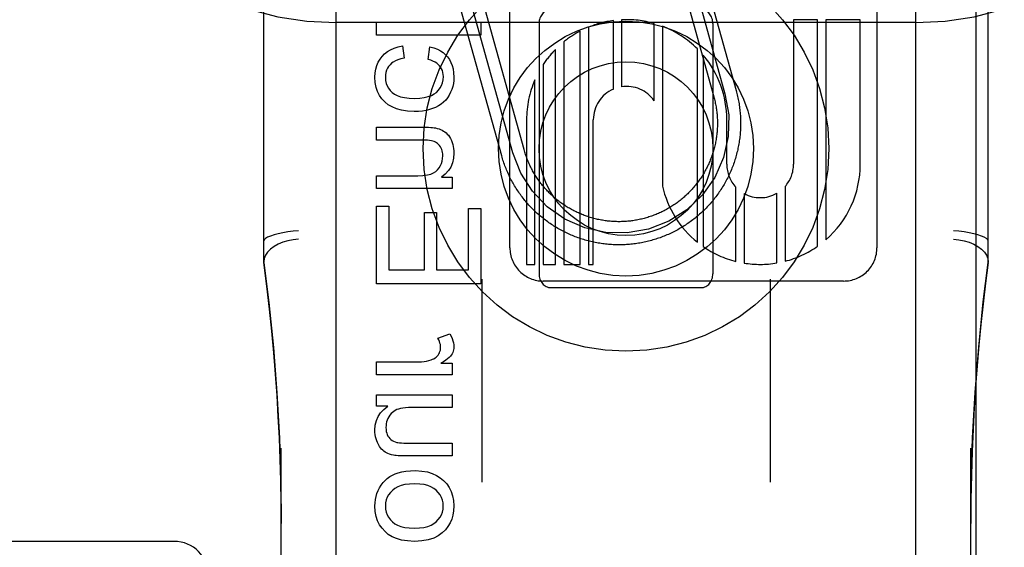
# Model space of a CAD drawing. Header units: inches. Extents: x 0 to 200, y 0 to 129.
# Tile 50 of 98: x 57.136 to 57.986, y 48.231 to 48.687. Entities that reach past the tile are written whole.
import ezdxf

# ---------------------------------------------------------------- set-up
doc = ezdxf.new("R2010")
doc.units = ezdxf.units.IN
doc.header["$LTSCALE"] = 11
doc.header["$MEASUREMENT"] = 0
doc.linetypes.add('HIDDEN', pattern=[0.2, 0.1, -0.1])
doc.layers.add('DEFAULT_2', color=8, linetype='HIDDEN')
doc.layers.add('DOOR_ASSEMBLY', color=7, linetype='CONTINUOUS')

msp = doc.modelspace()

# ---------------------------------------------------------------- linework, layer by layer
at = {"layer": 'DEFAULT_2', "color": 8, "linetype": 'HIDDEN'}
for p, q in [((57.40914, 45.82487), (57.40914, 51.32537)), ((57.90914, 45.82487), (57.90914, 51.32537)), ((57.34664, 48.47672), (57.34664, 49.21977)), ((57.97164, 48.47672), (57.97164, 49.21977)), ((57.55894, 48.48964), (57.55894, 49.09444)), ((57.87574, 49.09451), (57.87574, 48.48964)), ((57.70439, 48.76706), (57.74457, 48.62255)), ((57.71402, 48.76973), (57.7542, 48.62523)), ((57.69475, 48.76438), (57.73493, 48.61987)), ((57.57115, 48.57433), (57.53231, 48.71402)), ((57.55188, 48.56897), (57.51304, 48.70866)), ((57.56151, 48.57165), (57.52267, 48.71134)), ((57.90914, 48.68404), (57.40914, 48.68404)), ((57.44392, 48.67322), (57.44392, 48.68427)), ((57.44392, 48.68427), (57.53392, 48.68427)), ((57.53392, 48.68427), (57.53392, 48.67322)), ((57.58414, 48.68329), (57.58414, 48.46704)), ((57.62679, 48.67999), (57.62679, 48.47524)), ((57.64822, 48.62651), (57.64822, 48.68575)), ((57.65536, 48.68641), (57.65536, 48.62858)), ((57.68347, 48.61643), (57.68347, 48.68319)), ((57.69061, 48.68081), (57.69061, 48.54283)), ((57.73414, 48.68329), (57.73414, 48.46704)), ((57.80374, 48.68652), (57.80374, 48.56164)), ((57.82447, 48.68652), (57.80374, 48.68652)), ((57.82447, 48.49085), (57.82447, 48.68652)), ((57.83161, 48.68652), (57.83161, 48.49643)), ((57.86134, 48.68652), (57.83161, 48.68652)), ((57.86134, 48.56164), (57.86134, 48.68652)), ((57.53392, 48.67322), (57.44392, 48.67322)), ((57.61965, 48.47524), (57.61965, 48.67665)), ((57.46639, 48.66401), (57.4678, 48.65315)), ((57.48831, 48.65223), (57.48996, 48.66297)), ((57.60536, 48.66726), (57.60536, 48.47524)), ((57.59822, 48.47524), (57.59822, 48.66079)), ((57.72079, 48.49431), (57.72079, 48.66125)), ((57.72586, 48.65574), (57.72586, 48.49053)), ((57.58762, 48.6477), (57.58762, 48.47524)), ((57.58048, 48.47524), (57.58048, 48.63452)), ((57.57334, 48.60012), (57.57334, 48.47524)), ((57.63094, 48.47524), (57.63094, 48.60012)), ((57.74612, 48.56164), (57.74615, 48.60017)), ((57.44392, 48.58261), (57.44392, 48.59366)), ((57.44392, 48.59366), (57.48401, 48.59366)), ((57.48358, 48.58261), (57.44392, 48.58261)), ((57.44392, 48.54068), (57.44392, 48.55173)), ((57.44392, 48.55173), (57.47953, 48.55173)), ((57.49985, 48.55062), (57.50912, 48.55062)), ((57.50912, 48.55062), (57.50912, 48.54068)), ((57.50912, 48.54068), (57.44392, 48.54068)), ((57.75397, 48.47782), (57.75397, 48.54189)), ((57.76111, 48.53638), (57.76111, 48.47635)), ((57.78922, 48.47643), (57.78922, 48.53663)), ((57.79637, 48.5424), (57.79637, 48.47794)), ((57.44392, 48.45847), (57.44392, 48.52564)), ((57.44392, 48.52564), (57.45454, 48.52564)), ((57.45454, 48.52564), (57.45454, 48.47038)), ((57.48518, 48.47038), (57.48518, 48.52017)), ((57.48518, 48.52017), (57.49574, 48.52017)), ((57.49574, 48.52017), (57.49574, 48.47038)), ((57.5233, 48.47038), (57.5233, 48.52355)), ((57.5233, 48.52355), (57.53392, 48.52355)), ((57.53392, 48.52355), (57.53392, 48.45847)), ((57.45454, 48.47038), (57.48518, 48.47038)), ((57.49574, 48.47038), (57.5233, 48.47038)), ((57.57334, 48.47524), (57.58048, 48.47524)), ((57.58762, 48.47524), (57.59822, 48.47524)), ((57.60536, 48.47524), (57.61965, 48.47524)), ((57.62679, 48.47524), (57.63094, 48.47524)), ((57.53464, 48.46239), (57.53464, 48.2871)), ((57.84692, 48.46084), (57.58774, 48.46084)), ((57.78364, 48.46239), (57.78364, 48.2871)), ((57.53392, 48.45847), (57.44392, 48.45847)), ((57.59414, 48.45517), (57.72414, 48.45517)), ((57.49678, 48.41151), (57.50703, 48.41532)), ((57.44392, 48.37989), (57.44392, 48.39094)), ((57.44392, 48.39094), (57.47805, 48.39094)), ((57.49923, 48.38984), (57.50912, 48.38984)), ((57.50912, 48.38984), (57.50912, 48.37989)), ((57.50912, 48.37989), (57.44392, 48.37989)), ((57.44392, 48.35282), (57.44392, 48.3627)), ((57.44392, 48.3627), (57.50912, 48.3627)), ((57.50912, 48.3627), (57.50912, 48.35165)), ((57.4535, 48.35282), (57.44392, 48.35282)), ((57.50912, 48.35165), (57.47419, 48.35165)), ((57.36164, 47.63461), (57.36164, 48.31666)), ((57.47296, 48.32089), (57.50912, 48.32089)), ((57.50912, 48.32089), (57.50912, 48.30984)), ((57.95664, 47.63461), (57.95664, 48.31666)), ((57.50912, 48.30984), (57.46872, 48.30984)), ((57.26914, 48.23604), (56.93914, 48.23604))]:
    msp.add_line(p, q, dxfattribs=at)
for points in [[(57.44877, 48.65486), (57.45085, 48.65702), (57.45325, 48.65893), (57.45592, 48.66059), (57.45896, 48.662), (57.46246, 48.66314), (57.46639, 48.66401)], [(57.48996, 48.66297), (57.49338, 48.66209), (57.49642, 48.66098), (57.49905, 48.65964), (57.50135, 48.65808), (57.5034, 48.6563), (57.50517, 48.6543)], [(57.44245, 48.63688), (57.44266, 48.64054), (57.44321, 48.6439), (57.44409, 48.64693), (57.44531, 48.64973), (57.44687, 48.65238), (57.44877, 48.65486)], [(57.45552, 48.64762), (57.45432, 48.64614), (57.45334, 48.64454), (57.45257, 48.64285), (57.45201, 48.64101), (57.45167, 48.63897), (57.45153, 48.63675)], [(57.4678, 48.65315), (57.4649, 48.65259), (57.46236, 48.65187), (57.46019, 48.65099), (57.45835, 48.64997), (57.45679, 48.64885), (57.45552, 48.64762)], [(57.49819, 48.64676), (57.49712, 48.64789), (57.49582, 48.64894), (57.49433, 48.64992), (57.49259, 48.6508), (57.49058, 48.65157), (57.48831, 48.65223)], [(57.50151, 48.63737), (57.5014, 48.63925), (57.50111, 48.64099), (57.50065, 48.64258), (57.50001, 48.64405), (57.49919, 48.64545), (57.49819, 48.64676)], [(57.50517, 48.6543), (57.50673, 48.65209), (57.50804, 48.64964), (57.5091, 48.64696), (57.5099, 48.64399), (57.51039, 48.64064), (57.51059, 48.63694)], [(57.45117, 48.61533), (57.44857, 48.61808), (57.44644, 48.62112), (57.44475, 48.6244), (57.44352, 48.62807), (57.44276, 48.63224), (57.44245, 48.63688)], [(57.45153, 48.63675), (57.45173, 48.63402), (57.45223, 48.63153), (57.45304, 48.6293), (57.45417, 48.62727), (57.45565, 48.62535), (57.45746, 48.62358)], [(57.49551, 48.62378), (57.49733, 48.62562), (57.49883, 48.6276), (57.49997, 48.62969), (57.50079, 48.63199), (57.50131, 48.63455), (57.50151, 48.63737)], [(57.51059, 48.63694), (57.51047, 48.63413), (57.51014, 48.63143), (57.50959, 48.62883), (57.50883, 48.62631), (57.50783, 48.62381), (57.5066, 48.62135)], [(57.45746, 48.62358), (57.45933, 48.6222), (57.46169, 48.62102), (57.46452, 48.62002), (57.46791, 48.61925), (57.47194, 48.61878), (57.47658, 48.61858)], [(57.47658, 48.61858), (57.48114, 48.61879), (57.48511, 48.61928), (57.48845, 48.62007), (57.49126, 48.62112), (57.49362, 48.62235), (57.49551, 48.62378)], [(57.5066, 48.62135), (57.5052, 48.61909), (57.50358, 48.61704), (57.50178, 48.61521), (57.49974, 48.61356), (57.49739, 48.61206), (57.49475, 48.61072)], [(57.74457, 48.62255), (57.74777, 48.60429), (57.74736, 48.58575), (57.74336, 48.56765), (57.73575, 48.55038), (57.7251, 48.5352), (57.71171, 48.52239), (57.69608, 48.51241), (57.67849, 48.50558), (57.66023, 48.50238), (57.64169, 48.50279), (57.62359, 48.50679), (57.60631, 48.51439), (57.59114, 48.52504), (57.57832, 48.53843), (57.56835, 48.55406), (57.56151, 48.57165)], [(57.7542, 48.62523), (57.75454, 48.62398), (57.75486, 48.62274), (57.75517, 48.62149), (57.75546, 48.62023), (57.75574, 48.61897), (57.756, 48.61771), (57.75624, 48.61645), (57.75647, 48.61518), (57.75669, 48.61391), (57.75688, 48.61263), (57.75707, 48.61136), (57.75723, 48.61008), (57.75739, 48.6088), (57.75752, 48.60752), (57.75764, 48.60624), (57.75775, 48.60495), (57.75783, 48.60367), (57.75791, 48.60238), (57.75796, 48.60109), (57.75801, 48.59981), (57.75803, 48.59852), (57.75804, 48.59723), (57.75803, 48.59594), (57.75801, 48.59465), (57.75797, 48.59336), (57.75792, 48.59208), (57.75785, 48.59079), (57.75776, 48.58951), (57.75766, 48.58822), (57.75755, 48.58694), (57.75741, 48.58566), (57.75727, 48.58438), (57.7571, 48.5831), (57.75692, 48.58182), (57.75673, 48.58055), (57.75652, 48.57928), (57.75629, 48.57801), (57.75605, 48.57674), (57.75579, 48.57548), (57.75552, 48.57422), (57.75523, 48.57297), (57.75492, 48.57171), (57.7546, 48.57047), (57.75427, 48.56922), (57.75392, 48.56798), (57.75355, 48.56675), (57.75317, 48.56551), (57.75278, 48.56429), (57.75237, 48.56307), (57.75194, 48.56185), (57.7515, 48.56064), (57.75105, 48.55943), (57.75058, 48.55823), (57.7501, 48.55704), (57.7496, 48.55585), (57.74908, 48.55467), (57.74855, 48.5535), (57.74801, 48.55233), (57.74746, 48.55116), (57.74689, 48.55001), (57.7463, 48.54886), (57.7457, 48.54772), (57.74509, 48.54659), (57.74446, 48.54546), (57.74382, 48.54434), (57.74317, 48.54323), (57.7425, 48.54213), (57.74182, 48.54104), (57.74112, 48.53995), (57.74041, 48.53888), (57.73969, 48.53781), (57.73896, 48.53675), (57.73821, 48.5357), (57.73745, 48.53466), (57.73668, 48.53363), (57.73589, 48.53261), (57.7351, 48.53159), (57.73429, 48.53059), (57.73346, 48.5296), (57.73263, 48.52862), (57.73178, 48.52765), (57.73092, 48.52669), (57.73005, 48.52574), (57.72917, 48.5248), (57.72828, 48.52387), (57.72737, 48.52295), (57.72646, 48.52204), (57.72553, 48.52115), (57.7246, 48.52026), (57.72365, 48.51939), (57.72269, 48.51853), (57.72172, 48.51768), (57.72074, 48.51685), (57.71975, 48.51602), (57.71875, 48.51521), (57.71774, 48.51441), (57.71672, 48.51362), (57.71569, 48.51285), (57.71465, 48.51208), (57.7136, 48.51133), (57.71255, 48.5106), (57.71148, 48.50987), (57.71041, 48.50916), (57.70932, 48.50847), (57.70823, 48.50778), (57.70713, 48.50711), (57.70602, 48.50645), (57.7049, 48.50581), (57.70378, 48.50518), (57.70265, 48.50456), (57.70151, 48.50396), (57.70036, 48.50338), (57.69921, 48.5028), (57.69805, 48.50224), (57.69688, 48.5017), (57.6957, 48.50117), (57.69452, 48.50065), (57.69334, 48.50015), (57.69214, 48.49966), (57.69095, 48.49919), (57.68974, 48.49873), (57.68853, 48.49829), (57.68732, 48.49786), (57.6861, 48.49745), (57.68487, 48.49705), (57.68364, 48.49667), (57.68241, 48.4963), (57.68117, 48.49594), (57.67992, 48.49561), (57.67868, 48.49528), (57.67742, 48.49498), (57.67617, 48.49469), (57.67491, 48.49441), (57.67365, 48.49415), (57.67238, 48.4939), (57.67111, 48.49367), (57.66984, 48.49346), (57.66857, 48.49326), (57.66729, 48.49308), (57.66602, 48.49291), (57.66474, 48.49276), (57.66346, 48.49262), (57.66217, 48.4925), (57.66089, 48.4924), (57.6596, 48.49231), (57.65832, 48.49224), (57.65703, 48.49218), (57.65574, 48.49214), (57.65445, 48.49212), (57.65317, 48.49211), (57.65188, 48.49211), (57.65059, 48.49213), (57.6493, 48.49217), (57.64801, 48.49223), (57.64673, 48.4923), (57.64544, 48.49238), (57.64416, 48.49248), (57.64287, 48.4926), (57.64159, 48.49273), (57.64031, 48.49288), (57.63903, 48.49304), (57.63776, 48.49322), (57.63648, 48.49342), (57.63521, 48.49363), (57.63394, 48.49386), (57.63268, 48.4941), (57.63142, 48.49436), (57.63016, 48.49463), (57.6289, 48.49492), (57.62765, 48.49522), (57.6264, 48.49554), (57.62516, 48.49588), (57.62392, 48.49623), (57.62268, 48.49659), (57.62145, 48.49697), (57.62022, 48.49737), (57.619, 48.49778), (57.61778, 48.4982), (57.61657, 48.49864), (57.61537, 48.4991), (57.61417, 48.49957), (57.61297, 48.50005), (57.61179, 48.50055), (57.6106, 48.50106), (57.60943, 48.50159), (57.60826, 48.50213), (57.6071, 48.50269), (57.60594, 48.50326), (57.6048, 48.50384), (57.60366, 48.50444), (57.60252, 48.50506), (57.6014, 48.50568), (57.60028, 48.50632), (57.59917, 48.50698), (57.59807, 48.50765), (57.59697, 48.50833), (57.59589, 48.50902), (57.59481, 48.50973), (57.59374, 48.51045)], [(57.47627, 48.60723), (57.47045, 48.60755), (57.46533, 48.60831), (57.46097, 48.60952), (57.45722, 48.61113), (57.45393, 48.61306), (57.45117, 48.61533)], [(57.73493, 48.61987), (57.73522, 48.61881), (57.73549, 48.61775), (57.73575, 48.61669), (57.736, 48.61562), (57.73623, 48.61456), (57.73645, 48.61348), (57.73665, 48.61241), (57.73684, 48.61133), (57.73702, 48.61025), (57.73718, 48.60917), (57.73733, 48.60808), (57.73746, 48.607), (57.73758, 48.60591), (57.73769, 48.60482), (57.73778, 48.60373), (57.73786, 48.60264), (57.73792, 48.60155), (57.73797, 48.60045), (57.73801, 48.59936), (57.73803, 48.59827), (57.73804, 48.59717), (57.73803, 48.59608), (57.73801, 48.59498), (57.73798, 48.59389), (57.73793, 48.5928), (57.73787, 48.5917), (57.73779, 48.59061), (57.7377, 48.58952), (57.7376, 48.58843), (57.73748, 48.58734), (57.73735, 48.58626), (57.7372, 48.58517), (57.73704, 48.58409), (57.73686, 48.58301), (57.73667, 48.58193), (57.73647, 48.58086), (57.73626, 48.57978), (57.73603, 48.57871), (57.73578, 48.57765), (57.73553, 48.57658), (57.73525, 48.57552), (57.73497, 48.57447), (57.73467, 48.57341), (57.73436, 48.57236), (57.73403, 48.57132), (57.7337, 48.57028), (57.73334, 48.56924), (57.73298, 48.56821), (57.7326, 48.56719), (57.73221, 48.56616), (57.7318, 48.56515), (57.73138, 48.56414), (57.73095, 48.56313), (57.73051, 48.56213), (57.73005, 48.56113), (57.72958, 48.56015), (57.7291, 48.55916), (57.72861, 48.55819), (57.7281, 48.55722), (57.72758, 48.55626), (57.72705, 48.5553), (57.7265, 48.55435), (57.72595, 48.55341), (57.72538, 48.55247), (57.7248, 48.55154), (57.7242, 48.55062), (57.7236, 48.54971), (57.72298, 48.54881), (57.72236, 48.54791), (57.72172, 48.54702), (57.72107, 48.54614), (57.7204, 48.54527), (57.71973, 48.54441), (57.71905, 48.54355), (57.71835, 48.54271), (57.71765, 48.54187), (57.71693, 48.54104), (57.7162, 48.54023), (57.71547, 48.53942), (57.71472, 48.53862), (57.71396, 48.53783), (57.71319, 48.53705), (57.71241, 48.53628), (57.71163, 48.53552), (57.71083, 48.53477), (57.71002, 48.53403), (57.7092, 48.53331), (57.70838, 48.53259), (57.70754, 48.53188), (57.7067, 48.53118), (57.70585, 48.5305), (57.70498, 48.52982), (57.70411, 48.52916), (57.70323, 48.52851), (57.70235, 48.52787), (57.70145, 48.52724), (57.70055, 48.52662), (57.69963, 48.52602), (57.69872, 48.52542), (57.69779, 48.52484), (57.69685, 48.52427), (57.69591, 48.52371), (57.69497, 48.52317), (57.69401, 48.52263), (57.69305, 48.52211), (57.69208, 48.5216), (57.6911, 48.52111), (57.69012, 48.52062), (57.68913, 48.52015), (57.68814, 48.51969), (57.68714, 48.51925), (57.68614, 48.51881), (57.68512, 48.5184), (57.68411, 48.51799), (57.68309, 48.5176), (57.68206, 48.51722), (57.68103, 48.51685), (57.67999, 48.51649), (57.67895, 48.51615), (57.67791, 48.51583), (57.67686, 48.51551), (57.67581, 48.51521), (57.67475, 48.51493), (57.67369, 48.51465), (57.67263, 48.5144), (57.67156, 48.51415), (57.67049, 48.51392), (57.66942, 48.5137), (57.66835, 48.5135), (57.66727, 48.51331), (57.66619, 48.51313), (57.66511, 48.51297), (57.66402, 48.51282), (57.66294, 48.51268), (57.66185, 48.51256), (57.66076, 48.51246), (57.65967, 48.51237), (57.65858, 48.51229), (57.65748, 48.51222), (57.65639, 48.51217), (57.6553, 48.51214), (57.6542, 48.51211), (57.65311, 48.51211), (57.65201, 48.51211), (57.65092, 48.51213), (57.64983, 48.51217), (57.64873, 48.51222), (57.64764, 48.51228), (57.64655, 48.51235), (57.64546, 48.51244), (57.64437, 48.51255), (57.64328, 48.51267), (57.64219, 48.5128), (57.64111, 48.51295), (57.64003, 48.51311), (57.63895, 48.51328), (57.63787, 48.51347), (57.63679, 48.51367), (57.63572, 48.51389), (57.63465, 48.51412), (57.63358, 48.51436), (57.63252, 48.51462), (57.63146, 48.51489), (57.6304, 48.51518), (57.62935, 48.51547), (57.6283, 48.51579), (57.62726, 48.51611), (57.62621, 48.51645), (57.62518, 48.5168), (57.62415, 48.51717), (57.62312, 48.51755), (57.6221, 48.51794), (57.62108, 48.51834), (57.62007, 48.51876), (57.61906, 48.51919), (57.61806, 48.51963), (57.61707, 48.52009), (57.61608, 48.52056), (57.6151, 48.52104), (57.61412, 48.52154), (57.61315, 48.52204), (57.61219, 48.52256), (57.61123, 48.5231), (57.61028, 48.52364), (57.60934, 48.5242), (57.60841, 48.52477), (57.60748, 48.52535), (57.60656, 48.52594), (57.60565, 48.52654), (57.60474, 48.52716), (57.60385, 48.52779), (57.60296, 48.52843), (57.60208, 48.52908), (57.6012, 48.52974), (57.60034, 48.53041), (57.59949, 48.53109), (57.59864, 48.53179), (57.59781, 48.5325), (57.59698, 48.53321)], [(57.49475, 48.61072), (57.49226, 48.60972), (57.48954, 48.60888), (57.4866, 48.60819), (57.48342, 48.60767), (57.47997, 48.60735), (57.47627, 48.60723)], [(57.48401, 48.59366), (57.48655, 48.59363), (57.48877, 48.59357), (57.49068, 48.59347), (57.4923, 48.59334), (57.49366, 48.59318), (57.49474, 48.593)], [(57.49474, 48.593), (57.49632, 48.59262), (57.4978, 48.59217), (57.49919, 48.59164), (57.50049, 48.59103), (57.50173, 48.59034), (57.50289, 48.58957)], [(57.50289, 48.58957), (57.50392, 48.58877), (57.50491, 48.5878), (57.50587, 48.58668), (57.50678, 48.58538), (57.50763, 48.58388), (57.50844, 48.58218)], [(57.49365, 48.58132), (57.49254, 48.58169), (57.49122, 48.582), (57.48968, 48.58226), (57.4879, 48.58245), (57.48586, 48.58256), (57.48358, 48.58261)], [(57.49899, 48.57671), (57.49824, 48.57781), (57.49743, 48.57876), (57.49658, 48.57958), (57.49567, 48.58026), (57.49469, 48.58085), (57.49365, 48.58132)], [(57.50844, 48.58218), (57.50909, 48.5805), (57.50963, 48.57878), (57.51004, 48.57704), (57.51034, 48.57523), (57.51053, 48.57334), (57.51059, 48.57137)], [(57.50102, 48.56904), (57.50095, 48.57055), (57.50077, 48.57195), (57.50048, 48.57325), (57.50009, 48.57446), (57.49959, 48.57562), (57.49899, 48.57671)], [(57.51059, 48.57137), (57.51023, 48.56685), (57.50932, 48.56281), (57.50788, 48.55931), (57.50585, 48.55618), (57.50317, 48.55327), (57.49985, 48.55062)], [(57.59698, 48.53321), (57.59616, 48.53394), (57.59535, 48.53468), (57.59455, 48.53542), (57.59376, 48.53618), (57.59298, 48.53695), (57.59221, 48.53773), (57.59146, 48.53852), (57.59071, 48.53931), (57.58997, 48.54012), (57.58924, 48.54094), (57.58852, 48.54176), (57.58781, 48.5426), (57.58712, 48.54344), (57.58643, 48.5443), (57.58576, 48.54516), (57.5851, 48.54603), (57.58444, 48.54691), (57.5838, 48.54779), (57.58317, 48.54869), (57.58256, 48.54959), (57.58195, 48.5505), (57.58136, 48.55142), (57.58077, 48.55235), (57.5802, 48.55328), (57.57965, 48.55423), (57.5791, 48.55517), (57.57857, 48.55613), (57.57804, 48.55709), (57.57754, 48.55806), (57.57704, 48.55904), (57.57656, 48.56002), (57.57608, 48.56101), (57.57563, 48.562), (57.57518, 48.563), (57.57475, 48.564), (57.57433, 48.56501), (57.57392, 48.56603), (57.57353, 48.56705), (57.57315, 48.56808), (57.57278, 48.56911), (57.57243, 48.57014), (57.57209, 48.57118), (57.57176, 48.57223), (57.57145, 48.57328), (57.57115, 48.57433)], [(57.49652, 48.55684), (57.4979, 48.55864), (57.49902, 48.56052), (57.49988, 48.56245), (57.5005, 48.56448), (57.50087, 48.56669), (57.50102, 48.56904)], [(57.59374, 48.51045), (57.59268, 48.51119), (57.59163, 48.51193), (57.59059, 48.51269), (57.58956, 48.51346), (57.58854, 48.51425), (57.58753, 48.51505), (57.58653, 48.51586), (57.58553, 48.51668), (57.58455, 48.51751), (57.58358, 48.51836), (57.58262, 48.51922), (57.58167, 48.52009), (57.58073, 48.52097), (57.5798, 48.52186), (57.57888, 48.52277), (57.57798, 48.52368), (57.57708, 48.52461), (57.5762, 48.52555), (57.57533, 48.52649), (57.57446, 48.52745), (57.57362, 48.52842), (57.57278, 48.5294), (57.57195, 48.53039), (57.57114, 48.53139), (57.57034, 48.5324), (57.56955, 48.53342), (57.56878, 48.53445), (57.56802, 48.53549), (57.56727, 48.53654), (57.56653, 48.5376), (57.56581, 48.53866), (57.5651, 48.53974), (57.5644, 48.54082), (57.56371, 48.54191), (57.56304, 48.54301), (57.56239, 48.54412), (57.56174, 48.54524), (57.56111, 48.54636), (57.5605, 48.54749), (57.5599, 48.54863), (57.55931, 48.54978), (57.55873, 48.55093), (57.55818, 48.55209), (57.55763, 48.55326), (57.5571, 48.55443), (57.55658, 48.55561), (57.55608, 48.5568), (57.55559, 48.55799), (57.55512, 48.55919), (57.55466, 48.5604), (57.55422, 48.56161), (57.55379, 48.56282), (57.55338, 48.56404), (57.55298, 48.56527), (57.5526, 48.5665), (57.55223, 48.56773), (57.55188, 48.56897)], [(57.47953, 48.55173), (57.48395, 48.55193), (57.4877, 48.55242), (57.49072, 48.55321), (57.49315, 48.55423), (57.49509, 48.55544), (57.49652, 48.55684)], [(57.37664, 48.5043), (57.37196, 48.50384), (57.36738, 48.50325), (57.36302, 48.50251), (57.35899, 48.50166), (57.35541, 48.50071), (57.35236, 48.49969), (57.34989, 48.49862), (57.34809, 48.49754), (57.347, 48.49646), (57.34664, 48.49542)], [(57.97164, 48.49542), (57.97127, 48.49646), (57.97018, 48.49754), (57.96838, 48.49862), (57.96592, 48.49969), (57.96286, 48.50071), (57.95928, 48.50166), (57.95526, 48.50251), (57.9509, 48.50325), (57.94632, 48.50384), (57.94164, 48.5043)], [(57.37664, 48.49686), (57.37195, 48.49644), (57.36737, 48.49559), (57.36302, 48.49431), (57.359, 48.49265), (57.3554, 48.49064), (57.35234, 48.48833), (57.34989, 48.4858), (57.3481, 48.4831), (57.34701, 48.48029), (57.34664, 48.47744)], [(57.94164, 48.49686), (57.94633, 48.49644), (57.95091, 48.49559), (57.95526, 48.49431), (57.95928, 48.49265), (57.96287, 48.49064), (57.96594, 48.48833), (57.96839, 48.4858), (57.97018, 48.4831), (57.97127, 48.48029), (57.97164, 48.47744)], [(57.36164, 48.25143), (57.36153, 48.26934), (57.36122, 48.28823), (57.36071, 48.30671), (57.36001, 48.32504), (57.35911, 48.34349), (57.35801, 48.36197), (57.35671, 48.38039), (57.35521, 48.39891), (57.35349, 48.41756), (57.35152, 48.43663), (57.34924, 48.45646), (57.34664, 48.47694)], [(57.34664, 48.47672), (57.35085, 48.44243), (57.3548, 48.40343), (57.35785, 48.36429), (57.36001, 48.32503), (57.36127, 48.28567), (57.36164, 48.25144)], [(57.97164, 48.47694), (57.96935, 48.45905), (57.96726, 48.44116), (57.96536, 48.42327), (57.96364, 48.4054), (57.96213, 48.38762), (57.96079, 48.36972), (57.95962, 48.35157), (57.95863, 48.33295), (57.95781, 48.31365), (57.95718, 48.29353), (57.95678, 48.27233), (57.95664, 48.2516)], [(57.95664, 48.2516), (57.95701, 48.286), (57.95828, 48.32536), (57.96045, 48.36461), (57.96351, 48.40375), (57.96746, 48.44276), (57.97164, 48.47672)], [(57.49917, 48.40341), (57.49912, 48.40468), (57.49893, 48.40598), (57.49862, 48.4073), (57.49817, 48.40866), (57.49755, 48.41006), (57.49678, 48.41151)], [(57.50703, 48.41532), (57.50818, 48.41322), (57.5091, 48.4112), (57.50978, 48.40927), (57.51024, 48.40742), (57.51052, 48.40565), (57.51059, 48.40396)], [(57.49698, 48.39689), (57.49766, 48.39789), (57.49821, 48.39891), (57.49863, 48.39995), (57.49892, 48.40103), (57.49911, 48.40218), (57.49917, 48.40341)], [(57.51059, 48.40396), (57.51053, 48.40267), (57.51034, 48.40142), (57.51004, 48.40023), (57.50961, 48.39908), (57.50906, 48.39794), (57.50838, 48.39684)], [(57.47805, 48.39094), (57.48048, 48.391), (57.4828, 48.39117), (57.48499, 48.39143), (57.48707, 48.3918), (57.48906, 48.39224), (57.49095, 48.39278)], [(57.49095, 48.39278), (57.49223, 48.39325), (57.49339, 48.3938), (57.49442, 48.39443), (57.49534, 48.39515), (57.4962, 48.39597), (57.49698, 48.39689)], [(57.50838, 48.39684), (57.50761, 48.39584), (57.50655, 48.39478), (57.50522, 48.39366), (57.50357, 48.39246), (57.50157, 48.39118), (57.49923, 48.38984)], [(57.44245, 48.33213), (57.44279, 48.33642), (57.44371, 48.34033), (57.44516, 48.34379), (57.44723, 48.34696), (57.45002, 48.34999), (57.4535, 48.35282)], [(57.46142, 48.34981), (57.46001, 48.34913), (57.45871, 48.34833), (57.45754, 48.34741), (57.45645, 48.34634), (57.45544, 48.34509), (57.45449, 48.34366)], [(57.47419, 48.35165), (57.47132, 48.35159), (57.46877, 48.35142), (57.46653, 48.35115), (57.46457, 48.35078), (57.46286, 48.35034), (57.46142, 48.34981)], [(57.45449, 48.34366), (57.45371, 48.34219), (57.45307, 48.34069), (57.45259, 48.33919), (57.45225, 48.33765), (57.45204, 48.33603), (57.45196, 48.33434)], [(57.44466, 48.32132), (57.444, 48.32295), (57.44346, 48.32464), (57.44302, 48.3264), (57.44271, 48.32822), (57.44252, 48.33013), (57.44245, 48.33213)], [(57.45196, 48.33434), (57.45205, 48.33259), (57.45227, 48.33099), (57.45263, 48.32954), (57.45311, 48.32823), (57.4537, 48.32704), (57.4544, 48.32598)], [(57.4544, 48.32598), (57.45529, 48.32492), (57.45627, 48.32399), (57.45733, 48.3232), (57.4585, 48.32254), (57.45983, 48.32198), (57.46129, 48.32155)], [(57.45018, 48.3139), (57.44919, 48.31469), (57.44822, 48.31565), (57.44728, 48.31678), (57.44637, 48.3181), (57.44549, 48.31961), (57.44466, 48.32132)], [(57.46129, 48.32155), (57.46234, 48.32135), (57.46373, 48.32119), (57.46546, 48.32106), (57.46755, 48.32097), (57.47006, 48.32091), (57.47296, 48.32089)], [(57.4584, 48.31047), (57.45672, 48.31088), (57.45516, 48.31135), (57.45374, 48.3119), (57.45244, 48.31252), (57.45125, 48.31318), (57.45018, 48.3139)], [(57.46872, 48.30984), (57.46636, 48.30986), (57.46426, 48.30991), (57.46243, 48.31), (57.46086, 48.31012), (57.45951, 48.31028), (57.4584, 48.31047)], [(57.44644, 48.28234), (57.44788, 48.28468), (57.44948, 48.2868), (57.45124, 48.28871), (57.45316, 48.29042), (57.45529, 48.29196), (57.45761, 48.29333)], [(57.45761, 48.29333), (57.45989, 48.2944), (57.46257, 48.29531), (57.46561, 48.29607), (57.46908, 48.29664), (57.47303, 48.29699), (57.47744, 48.29714)], [(57.47744, 48.29714), (57.48292, 48.2968), (57.48777, 48.29601), (57.49195, 48.29474), (57.49561, 48.29306), (57.49889, 48.29101), (57.50174, 48.28859)], [(57.44245, 48.26662), (57.44257, 48.26947), (57.44291, 48.27221), (57.44346, 48.27485), (57.44424, 48.27741), (57.44523, 48.27991), (57.44644, 48.28234)], [(57.47689, 48.28578), (57.47233, 48.28556), (57.46836, 48.28504), (57.465, 48.2842), (57.46216, 48.2831), (57.45976, 48.2818), (57.45781, 48.2803)], [(57.49518, 48.28025), (57.49321, 48.28179), (57.49084, 48.2831), (57.4881, 48.28421), (57.4849, 48.28505), (57.48115, 48.28556), (57.47689, 48.28578)], [(57.50174, 48.28859), (57.5044, 48.28565), (57.50659, 48.28247), (57.50829, 48.27909), (57.50952, 48.27538), (57.51029, 48.27121), (57.51059, 48.26662)], [(57.45781, 48.2803), (57.45585, 48.27832), (57.45426, 48.27625), (57.45308, 48.27412), (57.45225, 48.27184), (57.45173, 48.26933), (57.45153, 48.26662)], [(57.50144, 48.26662), (57.50126, 48.26929), (57.50074, 48.27177), (57.49991, 48.27404), (57.49873, 48.27618), (57.49715, 48.27826), (57.49518, 48.28025)], [(57.45121, 48.24445), (57.4486, 48.24732), (57.44644, 48.25048), (57.44475, 48.25387), (57.44352, 48.25763), (57.44275, 48.2619), (57.44245, 48.26662)], [(57.45153, 48.26662), (57.45173, 48.26385), (57.45225, 48.26129), (57.45307, 48.25898), (57.45425, 48.25684), (57.4558, 48.25479), (57.45772, 48.25286)], [(57.49525, 48.25287), (57.49717, 48.25482), (57.49872, 48.25689), (57.4999, 48.25903), (57.50073, 48.26134), (57.50125, 48.26388), (57.50144, 48.26662)], [(57.51059, 48.26662), (57.51034, 48.26248), (57.50971, 48.25867), (57.5087, 48.25521), (57.5073, 48.25202), (57.50551, 48.24898), (57.50334, 48.24613)], [(57.45772, 48.25286), (57.45968, 48.25134), (57.46207, 48.25005), (57.46489, 48.24896), (57.4682, 48.24813), (57.47208, 48.24762), (57.47652, 48.24741)], [(57.47652, 48.24741), (57.48095, 48.24762), (57.48482, 48.24813), (57.48811, 48.24896), (57.49091, 48.25005), (57.4933, 48.25135), (57.49525, 48.25287)], [(57.47652, 48.23605), (57.47063, 48.23638), (57.46546, 48.23716), (57.46107, 48.23842), (57.4573, 48.24008), (57.45399, 48.24208), (57.45121, 48.24445)], [(57.50334, 48.24613), (57.50052, 48.24329), (57.49712, 48.24089), (57.49318, 48.2389), (57.48853, 48.2374), (57.48295, 48.23646), (57.47652, 48.23605)]]:
    msp.add_lwpolyline(points, dxfattribs=at)
for radius in [0.175, 0.11, 0.075]:
    msp.add_circle((57.65914, 48.57517), radius, dxfattribs=at)
for centre, radius, start, end in [((57.40914, 48.93404), 0.25, 90, 270), ((57.90914, 48.93404), 0.25, 270, 90), ((57.65974, 48.60012), 0.0864, 97.66245, 112.41655), ((57.65974, 48.60012), 0.0864, 74.05771, 92.90539), ((57.65974, 48.60012), 0.0864, 45.03546, 69.06329), ((57.65974, 48.60012), 0.0864, 117.64527, 129.0007), ((57.65974, 48.60012), 0.0864, 135.39787, 146.58114), ((57.65975, 48.6001), 0.08641, 0.04579, 40.08113), ((57.65974, 48.60012), 0.0864, 156.53934, 180.00011), ((57.65974, 48.60012), 0.0288, 34.51156, 98.74532), ((57.65974, 48.60012), 0.0288, 113.57805, 179.99993), ((57.77493, 48.56165), 0.02881, 180.01851, 223.32118), ((57.77494, 48.56164), 0.0288, 318.08506, 0.00318), ((57.77494, 48.56164), 0.0864, 310.99532, 360), ((57.77494, 48.56164), 0.0864, 192.57818, 231.19553), ((57.77494, 48.56164), 0.0288, 241.31241, 299.73732), ((57.58773, 48.48964), 0.02879, 179.994, 270.00777), ((57.77494, 48.56164), 0.0864, 235.38872, 255.95701), ((57.77494, 48.56164), 0.0864, 284.36193, 304.9816), ((57.84695, 48.48964), 0.02879, 269.95715, 359.99965), ((57.77494, 48.56164), 0.0864, 260.79158, 279.51635), ((57.26914, 48.20604), 0.03, 0, 90)]:
    msp.add_arc(centre, radius, start, end, dxfattribs=at)
for centre, major_axis, start_param, end_param in [((57.59414, 48.68329), (0, -0.01187), 3.141593, 4.712389), ((57.72414, 48.68329), (0, 0.01187), -1.570796, 0), ((57.59414, 48.46704), (0, -0.01187), -1.570796, 0), ((57.72414, 48.46704), (0, 0.01187), 3.141593, 4.712389)]:
    msp.add_ellipse(centre, major_axis=major_axis, ratio=0.842271, start_param=start_param, end_param=end_param, dxfattribs=at)
at = {"layer": 'DOOR_ASSEMBLY', "color": 3, "linetype": 'Continuous'}
msp.add_line((57.96139, 40.54204), (57.96139, 57.04204), dxfattribs=at)

doc.saveas('drawing.dxf')
